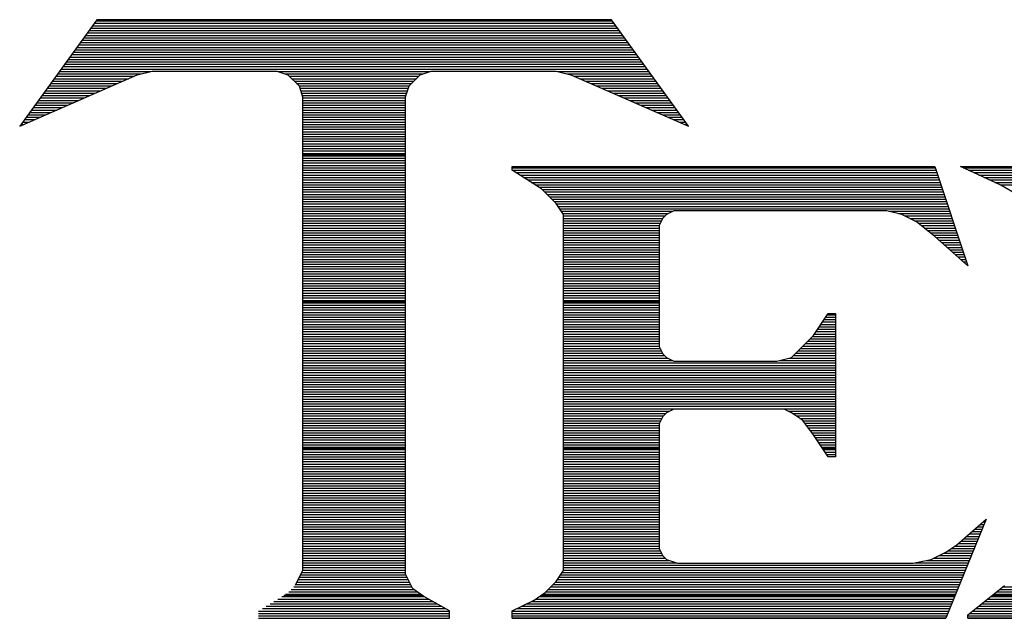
# Model space of a CAD drawing. Extents: x -10 to 137, y -32 to 198.
# Tile 59 of 83: x 38.9 to 43.38, y 138.4 to 141.13. Entities that reach past the tile are written whole.
import ezdxf

# ---------------------------------------------------------------- set-up
doc = ezdxf.new("R2010")
doc.units = 0
doc.layers.add('BG_SILKSCREEN_TOP', color=7, linetype='CONTINUOUS')

msp = doc.modelspace()

# ---------------------------------------------------------------- linework, layer by layer
at = {"layer": 'BG_SILKSCREEN_TOP'}
for points in [[(39.255446, 141.127988), (38.904672, 140.642848)], [(39.255446, 141.127988), (38.904672, 140.642848)], [(39.255446, 141.127988), (38.904672, 140.642848)], [(41.596056, 141.127988), (39.255446, 141.127988)], [(41.596056, 141.127988), (39.255446, 141.127988)], [(41.596056, 141.127988), (39.255446, 141.127988)], [(41.94683, 140.642848), (41.596056, 141.127988)], [(41.94683, 140.642848), (41.596056, 141.127988)], [(41.94683, 140.642848), (41.596056, 141.127988)], [(39.228014, 141.08938), (41.623742, 141.08938)], [(39.236142, 141.100556), (41.615868, 141.100556)], [(39.244016, 141.111478), (41.60774, 141.111478)], [(39.252144, 141.122654), (41.599866, 141.122654)], [(39.196518, 141.045692), (41.655492, 141.045692)], [(39.204138, 141.056614), (41.647364, 141.056614)], [(39.212012, 141.06779), (41.63949, 141.06779)], [(39.22014, 141.078712), (41.631362, 141.078712)], [(39.164768, 141.00175), (41.687496, 141.00175)], [(39.172388, 141.012926), (41.679368, 141.012926)], [(39.180516, 141.023848), (41.671494, 141.023848)], [(39.18839, 141.034516), (41.663366, 141.034516)], [(39.132764, 140.958062), (41.718738, 140.958062)], [(39.140892, 140.968984), (41.711118, 140.968984)], [(39.148766, 140.979652), (41.70299, 140.979652)], [(39.156894, 140.990828), (41.695116, 140.990828)], [(39.09314, 140.903198), (41.758616, 140.903198)], [(39.101268, 140.91412), (41.750742, 140.91412)], [(39.109142, 140.924788), (41.742614, 140.924788)], [(39.116762, 140.935964), (41.73474, 140.935964)], [(39.12489, 140.946886), (41.726612, 140.946886)], [(38.904672, 140.642848), (39.439596, 140.876782)], [(38.904672, 140.642848), (39.439596, 140.876782)], [(38.904672, 140.642848), (39.439596, 140.876782)], [(39.061136, 140.859256), (39.39921, 140.859256)], [(39.069264, 140.870432), (39.424356, 140.870432)], [(39.077138, 140.8811), (39.456614, 140.8811)], [(39.085266, 140.892022), (39.500556, 140.892022)], [(39.439596, 140.876782), (39.506652, 140.893546)], [(39.439596, 140.876782), (39.506652, 140.893546)], [(39.439596, 140.876782), (39.506652, 140.893546)], [(39.506652, 140.893546), (40.074596, 140.893546)], [(39.506652, 140.893546), (40.074596, 140.893546)], [(39.506652, 140.893546), (40.074596, 140.893546)], [(40.074596, 140.893546), (40.124888, 140.876782)], [(40.074596, 140.893546), (40.124888, 140.876782)], [(40.074596, 140.893546), (40.124888, 140.876782)], [(40.079168, 140.892022), (40.772334, 140.892022)], [(40.112442, 140.8811), (40.739568, 140.8811)], [(40.124888, 140.876782), (40.17518, 140.82649)], [(40.124888, 140.876782), (40.17518, 140.82649)], [(40.124888, 140.876782), (40.17518, 140.82649)], [(40.131746, 140.870432), (40.72001, 140.870432)], [(40.142414, 140.859256), (40.709088, 140.859256)], [(40.676576, 140.82649), (40.726614, 140.876782)], [(40.676576, 140.82649), (40.726614, 140.876782)], [(40.676576, 140.82649), (40.726614, 140.876782)], [(40.726614, 140.876782), (40.776906, 140.893546)], [(40.726614, 140.876782), (40.776906, 140.893546)], [(40.726614, 140.876782), (40.776906, 140.893546)], [(40.776906, 140.893546), (41.345358, 140.893546)], [(40.776906, 140.893546), (41.345358, 140.893546)], [(40.776906, 140.893546), (41.345358, 140.893546)], [(41.345358, 140.893546), (41.411906, 140.876782)], [(41.345358, 140.893546), (41.411906, 140.876782)], [(41.345358, 140.893546), (41.411906, 140.876782)], [(41.351454, 140.892022), (41.766744, 140.892022)], [(41.395142, 140.8811), (41.774618, 140.8811)], [(41.411906, 140.876782), (41.94683, 140.642848)], [(41.411906, 140.876782), (41.94683, 140.642848)], [(41.411906, 140.876782), (41.94683, 140.642848)], [(41.427146, 140.870432), (41.782238, 140.870432)], [(41.452292, 140.859256), (41.790366, 140.859256)], [(39.02964, 140.815568), (39.29888, 140.815568)], [(39.037514, 140.82649), (39.324026, 140.82649)], [(39.045642, 140.837666), (39.349172, 140.837666)], [(39.053262, 140.848334), (39.374318, 140.848334)], [(40.15359, 140.848334), (40.697912, 140.848334)], [(40.164512, 140.837666), (40.687244, 140.837666)], [(40.17518, 140.82649), (40.19169, 140.776706)], [(40.17518, 140.82649), (40.19169, 140.776706)], [(40.17518, 140.82649), (40.676322, 140.82649)], [(40.17518, 140.82649), (40.19169, 140.776706)], [(40.17899, 140.815568), (40.672766, 140.815568)], [(40.659812, 140.776706), (40.676576, 140.82649)], [(40.659812, 140.776706), (40.676576, 140.82649)], [(40.659812, 140.776706), (40.676576, 140.82649)], [(41.477438, 140.848334), (41.79824, 140.848334)], [(41.502584, 140.837666), (41.806368, 140.837666)], [(41.52773, 140.82649), (41.814242, 140.82649)], [(41.552622, 140.815568), (41.82237, 140.815568)], [(38.99789, 140.771626), (39.198804, 140.771626)], [(39.006018, 140.782802), (39.22395, 140.782802)], [(39.013892, 140.79347), (39.248588, 140.79347)], [(39.021512, 140.804392), (39.273734, 140.804392)], [(40.182546, 140.804392), (40.668956, 140.804392)], [(40.186356, 140.79347), (40.665654, 140.79347)], [(40.190166, 140.782802), (40.661844, 140.782802)], [(40.19169, 140.776706), (40.19169, 138.620246)], [(40.19169, 140.776706), (40.19169, 138.620246)], [(40.19169, 140.776706), (40.19169, 138.620246)], [(40.19169, 140.771626), (40.659812, 140.771626)], [(40.659812, 138.603482), (40.659812, 140.776706)], [(40.659812, 138.603482), (40.659812, 140.776706)], [(40.659812, 138.603482), (40.659812, 140.776706)], [(41.577768, 140.804392), (41.830244, 140.804392)], [(41.602914, 140.79347), (41.837864, 140.79347)], [(41.62806, 140.782802), (41.845992, 140.782802)], [(41.653206, 140.771626), (41.853866, 140.771626)], [(38.965886, 140.727938), (39.098474, 140.727938)], [(38.974014, 140.738606), (39.12362, 140.738606)], [(38.981888, 140.749528), (39.148766, 140.749528)], [(38.990016, 140.760704), (39.173912, 140.760704)], [(40.19169, 140.760704), (40.659812, 140.760704)], [(40.19169, 140.749528), (40.659812, 140.749528)], [(40.19169, 140.738606), (40.659812, 140.738606)], [(40.19169, 140.727938), (40.659812, 140.727938)], [(41.678352, 140.760704), (41.861994, 140.760704)], [(41.70299, 140.749528), (41.869614, 140.749528)], [(41.728136, 140.738606), (41.877488, 140.738606)], [(41.753028, 140.727938), (41.885616, 140.727938)], [(38.93439, 140.683742), (38.998398, 140.683742)], [(38.942264, 140.694664), (39.023544, 140.694664)], [(38.950392, 140.70584), (39.048182, 140.70584)], [(38.958266, 140.716762), (39.073328, 140.716762)], [(40.19169, 140.716762), (40.659812, 140.716762)], [(40.19169, 140.70584), (40.659812, 140.70584)], [(40.19169, 140.694664), (40.659812, 140.694664)], [(40.19169, 140.683742), (40.659812, 140.683742)], [(41.778174, 140.716762), (41.89349, 140.716762)], [(41.80332, 140.70584), (41.901618, 140.70584)], [(41.828466, 140.694664), (41.909492, 140.694664)], [(41.853612, 140.683742), (41.91762, 140.683742)], [(38.91026, 140.650976), (38.92296, 140.650976)], [(38.918388, 140.661898), (38.948106, 140.661898)], [(38.926262, 140.673074), (38.973252, 140.673074)], [(40.19169, 140.673074), (40.659812, 140.673074)], [(40.19169, 140.661898), (40.659812, 140.661898)], [(40.19169, 140.650976), (40.659812, 140.650976)], [(40.19169, 140.6398), (40.659812, 140.6398)], [(41.878758, 140.673074), (41.92524, 140.673074)], [(41.903396, 140.661898), (41.933114, 140.661898)], [(41.928542, 140.650976), (41.941242, 140.650976)], [(40.19169, 140.628878), (40.659812, 140.628878)], [(40.19169, 140.61821), (40.659812, 140.61821)], [(40.19169, 140.607034), (40.659812, 140.607034)], [(40.19169, 140.596366), (40.659812, 140.596366)], [(40.19169, 140.585444), (40.659812, 140.585444)], [(40.19169, 140.574268), (40.659812, 140.574268)], [(40.19169, 140.563346), (40.659812, 140.563346)], [(40.19169, 140.55217), (40.659812, 140.55217)], [(40.19169, 140.541502), (40.659812, 140.541502)], [(40.19169, 140.53058), (40.659812, 140.53058)], [(40.19169, 140.519404), (40.659812, 140.519404)], [(40.19169, 140.51407), (40.659812, 140.51407)], [(40.19169, 140.508482), (40.659812, 140.508482)], [(40.19169, 140.497306), (40.659812, 140.497306)], [(40.19169, 140.486638), (40.659812, 140.486638)], [(40.19169, 140.475716), (40.659812, 140.475716)], [(40.19169, 140.46454), (40.659812, 140.46454)], [(41.144444, 140.442442), (41.144444, 140.459206)], [(41.144444, 140.459206), (43.06697, 140.459206)], [(41.144444, 140.442442), (41.144444, 140.459206)], [(41.144444, 140.459206), (43.06697, 140.459206)], [(41.144444, 140.459206), (43.06697, 140.459206)], [(41.144444, 140.442442), (41.144444, 140.459206)], [(43.06697, 140.459206), (43.217592, 140.007848)], [(43.06697, 140.459206), (43.217592, 140.007848)], [(43.06697, 140.459206), (43.217592, 140.007848)], [(43.36796, 140.375386), (43.184064, 140.459206)], [(43.184064, 140.459206), (44.20362, 140.459206)], [(43.36796, 140.375386), (43.184064, 140.459206)], [(43.184064, 140.459206), (44.20362, 140.459206)], [(43.184064, 140.459206), (44.20362, 140.459206)], [(43.36796, 140.375386), (43.184064, 140.459206)], [(40.19169, 140.453618), (40.659812, 140.453618)], [(40.19169, 140.442442), (40.659812, 140.442442)], [(40.19169, 140.431774), (40.659812, 140.431774)], [(40.19169, 140.420852), (40.659812, 140.420852)], [(41.144444, 140.453618), (43.069002, 140.453618)], [(41.278302, 140.358622), (41.144444, 140.442442)], [(41.278302, 140.358622), (41.144444, 140.442442)], [(41.144444, 140.442442), (43.072812, 140.442442)], [(41.278302, 140.358622), (41.144444, 140.442442)], [(41.161716, 140.431774), (43.076114, 140.431774)], [(41.179242, 140.420852), (43.079924, 140.420852)], [(43.196256, 140.453618), (44.19981, 140.453618)], [(43.220132, 140.442442), (44.191682, 140.442442)], [(43.244262, 140.431774), (44.1833, 140.431774)], [(43.268138, 140.420852), (44.174918, 140.420852)], [(40.19169, 140.409676), (40.659812, 140.409676)], [(40.19169, 140.398754), (40.659812, 140.398754)], [(40.19169, 140.387578), (40.659812, 140.387578)], [(40.19169, 140.37691), (40.659812, 140.37691)], [(40.19169, 140.365988), (40.659812, 140.365988)], [(41.196768, 140.409676), (43.08348, 140.409676)], [(41.214294, 140.398754), (43.08729, 140.398754)], [(41.23182, 140.387578), (43.0911, 140.387578)], [(41.249346, 140.37691), (43.094402, 140.37691)], [(41.266872, 140.365988), (43.098212, 140.365988)], [(43.292522, 140.409676), (44.167044, 140.409676)], [(43.316652, 140.398754), (44.158662, 140.398754)], [(43.340528, 140.387578), (44.151804, 140.387578)], [(43.364658, 140.37691), (44.145962, 140.37691)], [(43.451526, 140.325602), (43.36796, 140.375386)], [(43.451526, 140.325602), (43.36796, 140.375386)], [(43.451526, 140.325602), (43.36796, 140.375386)], [(40.19169, 140.354812), (40.659812, 140.354812)], [(40.19169, 140.34389), (40.659812, 140.34389)], [(40.19169, 140.332714), (40.659812, 140.332714)], [(40.19169, 140.322046), (40.659812, 140.322046)], [(41.345358, 140.291566), (41.278302, 140.358622)], [(41.345358, 140.291566), (41.278302, 140.358622)], [(41.345358, 140.291566), (41.278302, 140.358622)], [(41.282112, 140.354812), (43.101768, 140.354812)], [(41.293034, 140.34389), (43.105578, 140.34389)], [(41.30421, 140.332714), (43.109388, 140.332714)], [(41.315132, 140.322046), (43.11269, 140.322046)], [(40.19169, 140.311124), (40.659812, 140.311124)], [(40.19169, 140.300456), (40.659812, 140.300456)], [(40.19169, 140.28928), (40.659812, 140.28928)], [(40.19169, 140.278358), (40.659812, 140.278358)], [(41.326308, 140.311124), (43.1165, 140.311124)], [(41.336976, 140.300456), (43.120056, 140.300456)], [(41.378886, 140.241782), (41.345358, 140.291566)], [(41.378886, 140.241782), (41.345358, 140.291566)], [(41.378886, 140.241782), (41.345358, 140.291566)], [(41.347136, 140.28928), (43.123866, 140.28928)], [(41.354502, 140.278358), (43.127168, 140.278358)], [(40.19169, 140.267182), (40.659812, 140.267182)], [(40.19169, 140.25626), (40.659812, 140.25626)], [(40.19169, 140.245592), (40.659812, 140.245592)], [(40.19169, 140.234416), (40.659812, 140.234416)], [(41.361614, 140.267182), (43.130978, 140.267182)], [(41.36898, 140.25626), (41.875964, 140.25626)], [(41.3766, 140.245592), (41.853866, 140.245592)], [(41.378886, 138.620246), (41.378886, 140.241782)], [(41.378886, 138.620246), (41.378886, 140.241782)], [(41.378886, 138.620246), (41.378886, 140.241782)], [(41.378886, 140.234416), (41.839388, 140.234416)], [(41.846754, 140.241782), (41.830244, 140.225018)], [(41.846754, 140.241782), (41.830244, 140.225018)], [(41.846754, 140.241782), (41.830244, 140.225018)], [(41.880282, 140.258546), (41.846754, 140.241782)], [(41.880282, 140.258546), (41.846754, 140.241782)], [(41.880282, 140.258546), (41.846754, 140.241782)], [(42.8498, 140.258546), (41.880282, 140.258546)], [(42.8498, 140.258546), (41.880282, 140.258546)], [(42.8498, 140.258546), (41.880282, 140.258546)], [(42.916602, 140.241782), (42.8498, 140.258546)], [(42.916602, 140.241782), (42.8498, 140.258546)], [(42.916602, 140.241782), (42.8498, 140.258546)], [(42.858182, 140.25626), (43.134534, 140.25626)], [(42.902378, 140.245592), (43.138344, 140.245592)], [(42.983658, 140.208254), (42.916602, 140.241782)], [(42.983658, 140.208254), (42.916602, 140.241782)], [(42.983658, 140.208254), (42.916602, 140.241782)], [(42.931334, 140.234416), (43.141646, 140.234416)], [(40.19169, 140.223494), (40.659812, 140.223494)], [(40.19169, 140.212318), (40.659812, 140.212318)], [(40.19169, 140.201396), (40.659812, 140.201396)], [(40.19169, 140.190728), (40.659812, 140.190728)], [(41.378886, 140.223494), (41.829228, 140.223494)], [(41.378886, 140.212318), (41.823894, 140.212318)], [(41.378886, 140.201396), (41.818052, 140.201396)], [(41.378886, 140.190728), (41.813226, 140.190728)], [(41.830244, 140.225018), (41.813226, 140.191744)], [(41.830244, 140.225018), (41.813226, 140.191744)], [(41.830244, 140.225018), (41.813226, 140.191744)], [(41.813226, 140.191744), (41.813226, 139.640056)], [(41.813226, 140.191744), (41.813226, 139.640056)], [(41.813226, 140.191744), (41.813226, 139.640056)], [(42.953178, 140.223494), (43.145456, 140.223494)], [(42.975276, 140.212318), (43.149266, 140.212318)], [(43.06697, 140.141452), (42.983658, 140.208254)], [(43.06697, 140.141452), (42.983658, 140.208254)], [(43.06697, 140.141452), (42.983658, 140.208254)], [(42.99204, 140.201396), (43.152822, 140.201396)], [(43.005756, 140.190728), (43.156632, 140.190728)], [(40.19169, 140.179552), (40.659812, 140.179552)], [(40.19169, 140.16863), (40.659812, 140.16863)], [(40.19169, 140.157454), (40.659812, 140.157454)], [(40.19169, 140.146532), (40.659812, 140.146532)], [(41.378886, 140.179552), (41.813226, 140.179552)], [(41.378886, 140.16863), (41.813226, 140.16863)], [(41.378886, 140.157454), (41.813226, 140.157454)], [(41.378886, 140.146532), (41.813226, 140.146532)], [(43.019472, 140.179552), (43.159934, 140.179552)], [(43.033188, 140.16863), (43.163744, 140.16863)], [(43.046904, 140.157454), (43.167554, 140.157454)], [(43.06062, 140.146532), (43.17111, 140.146532)], [(43.217592, 140.007848), (43.06697, 140.141452)], [(43.217592, 140.007848), (43.06697, 140.141452)], [(43.217592, 140.007848), (43.06697, 140.141452)], [(40.19169, 140.135864), (40.659812, 140.135864)], [(40.19169, 140.124688), (40.659812, 140.124688)], [(40.19169, 140.113766), (40.659812, 140.113766)], [(40.19169, 140.10259), (40.659812, 140.10259)], [(41.378886, 140.135864), (41.813226, 140.135864)], [(41.378886, 140.124688), (41.813226, 140.124688)], [(41.378886, 140.113766), (41.813226, 140.113766)], [(41.378886, 140.10259), (41.813226, 140.10259)], [(43.073574, 140.135864), (43.17492, 140.135864)], [(43.085766, 140.124688), (43.178222, 140.124688)], [(43.098212, 140.113766), (43.182032, 140.113766)], [(43.110404, 140.10259), (43.185842, 140.10259)], [(40.19169, 140.091668), (40.659812, 140.091668)], [(40.19169, 140.081), (40.659812, 140.081)], [(40.19169, 140.069824), (40.659812, 140.069824)], [(40.19169, 140.058902), (40.659812, 140.058902)], [(41.378886, 140.091668), (41.813226, 140.091668)], [(41.378886, 140.081), (41.813226, 140.081)], [(41.378886, 140.069824), (41.813226, 140.069824)], [(41.378886, 140.058902), (41.813226, 140.058902)], [(43.123104, 140.091668), (43.189398, 140.091668)], [(43.135296, 140.081), (43.193208, 140.081)], [(43.147488, 140.069824), (43.19651, 140.069824)], [(43.159934, 140.058902), (43.20032, 140.058902)], [(40.19169, 140.048234), (40.659812, 140.048234)], [(40.19169, 140.037058), (40.659812, 140.037058)], [(40.19169, 140.026136), (40.659812, 140.026136)], [(40.19169, 140.01496), (40.659812, 140.01496)], [(41.378886, 140.048234), (41.813226, 140.048234)], [(41.378886, 140.037058), (41.813226, 140.037058)], [(41.378886, 140.026136), (41.813226, 140.026136)], [(41.378886, 140.01496), (41.813226, 140.01496)], [(43.172126, 140.048234), (43.20413, 140.048234)], [(43.184826, 140.037058), (43.207686, 140.037058)], [(43.197018, 140.026136), (43.211496, 140.026136)], [(43.20921, 140.01496), (43.214798, 140.01496)], [(40.19169, 140.004292), (40.659812, 140.004292)], [(40.19169, 139.99337), (40.659812, 139.99337)], [(40.19169, 139.982194), (40.659812, 139.982194)], [(40.19169, 139.971272), (40.659812, 139.971272)], [(41.378886, 140.004292), (41.813226, 140.004292)], [(41.378886, 139.99337), (41.813226, 139.99337)], [(41.378886, 139.982194), (41.813226, 139.982194)], [(41.378886, 139.971272), (41.813226, 139.971272)], [(40.19169, 139.960096), (40.659812, 139.960096)], [(40.19169, 139.949428), (40.659812, 139.949428)], [(40.19169, 139.938506), (40.659812, 139.938506)], [(40.19169, 139.92733), (40.659812, 139.92733)], [(41.378886, 139.960096), (41.813226, 139.960096)], [(41.378886, 139.949428), (41.813226, 139.949428)], [(41.378886, 139.938506), (41.813226, 139.938506)], [(41.378886, 139.92733), (41.813226, 139.92733)], [(40.19169, 139.916408), (40.659812, 139.916408)], [(40.19169, 139.905232), (40.659812, 139.905232)], [(40.19169, 139.894564), (40.659812, 139.894564)], [(40.19169, 139.883642), (40.659812, 139.883642)], [(40.19169, 139.872466), (40.659812, 139.872466)], [(41.378886, 139.916408), (41.813226, 139.916408)], [(41.378886, 139.905232), (41.813226, 139.905232)], [(41.378886, 139.894564), (41.813226, 139.894564)], [(41.378886, 139.883642), (41.813226, 139.883642)], [(41.378886, 139.872466), (41.813226, 139.872466)], [(40.19169, 139.861544), (40.659812, 139.861544)], [(40.19169, 139.850368), (40.659812, 139.850368)], [(40.19169, 139.845542), (40.659812, 139.845542)], [(40.19169, 139.8397), (40.659812, 139.8397)], [(40.19169, 139.828778), (40.659812, 139.828778)], [(41.378886, 139.861544), (41.813226, 139.861544)], [(41.378886, 139.850368), (41.813226, 139.850368)], [(41.378886, 139.845542), (41.813226, 139.845542)], [(41.378886, 139.8397), (41.813226, 139.8397)], [(41.378886, 139.828778), (41.813226, 139.828778)], [(40.19169, 139.817602), (40.659812, 139.817602)], [(40.19169, 139.80668), (40.659812, 139.80668)], [(40.19169, 139.795504), (40.659812, 139.795504)], [(40.19169, 139.784836), (40.659812, 139.784836)], [(41.378886, 139.817602), (41.813226, 139.817602)], [(41.378886, 139.80668), (41.813226, 139.80668)], [(41.378886, 139.795504), (41.813226, 139.795504)], [(41.378886, 139.784836), (41.813226, 139.784836)], [(42.515282, 139.690094), (42.582338, 139.790678)], [(42.515282, 139.690094), (42.582338, 139.790678)], [(42.515282, 139.690094), (42.582338, 139.790678)], [(42.578528, 139.784836), (42.615612, 139.784836)], [(42.582338, 139.790678), (42.615612, 139.790678)], [(42.582338, 139.790678), (42.615612, 139.790678)], [(42.582338, 139.790678), (42.615612, 139.790678)], [(42.615612, 139.790678), (42.615612, 139.138406)], [(42.615612, 139.790678), (42.615612, 139.138406)], [(42.615612, 139.790678), (42.615612, 139.138406)], [(40.19169, 139.773914), (40.659812, 139.773914)], [(40.19169, 139.763246), (40.659812, 139.763246)], [(40.19169, 139.75207), (40.659812, 139.75207)], [(40.19169, 139.741148), (40.659812, 139.741148)], [(41.378886, 139.773914), (41.813226, 139.773914)], [(41.378886, 139.763246), (41.813226, 139.763246)], [(41.378886, 139.75207), (41.813226, 139.75207)], [(41.378886, 139.741148), (41.813226, 139.741148)], [(42.549318, 139.741148), (42.615612, 139.741148)], [(42.55643, 139.75207), (42.615612, 139.75207)], [(42.56405, 139.763246), (42.615612, 139.763246)], [(42.571416, 139.773914), (42.615612, 139.773914)], [(40.19169, 139.729972), (40.659812, 139.729972)], [(40.19169, 139.71905), (40.659812, 139.71905)], [(40.19169, 139.708382), (40.659812, 139.708382)], [(40.19169, 139.697206), (40.659812, 139.697206)], [(41.378886, 139.729972), (41.813226, 139.729972)], [(41.378886, 139.71905), (41.813226, 139.71905)], [(41.378886, 139.708382), (41.813226, 139.708382)], [(41.378886, 139.697206), (41.813226, 139.697206)], [(42.519854, 139.697206), (42.615612, 139.697206)], [(42.527474, 139.708382), (42.615612, 139.708382)], [(42.53484, 139.71905), (42.615612, 139.71905)], [(42.541952, 139.729972), (42.615612, 139.729972)], [(40.19169, 139.686284), (40.659812, 139.686284)], [(40.19169, 139.675108), (40.659812, 139.675108)], [(40.19169, 139.664186), (40.659812, 139.664186)], [(40.19169, 139.653518), (40.659812, 139.653518)], [(41.378886, 139.686284), (41.813226, 139.686284)], [(41.378886, 139.675108), (41.813226, 139.675108)], [(41.378886, 139.664186), (41.813226, 139.664186)], [(41.378886, 139.653518), (41.813226, 139.653518)], [(42.415206, 139.589764), (42.515282, 139.690094)], [(42.415206, 139.589764), (42.515282, 139.690094)], [(42.415206, 139.589764), (42.515282, 139.690094)], [(42.478706, 139.653518), (42.615612, 139.653518)], [(42.489882, 139.664186), (42.615612, 139.664186)], [(42.50055, 139.675108), (42.615612, 139.675108)], [(42.511472, 139.686284), (42.615612, 139.686284)], [(40.19169, 139.642342), (40.659812, 139.642342)], [(40.19169, 139.63142), (40.659812, 139.63142)], [(40.19169, 139.620244), (40.659812, 139.620244)], [(40.19169, 139.609322), (40.659812, 139.609322)], [(41.378886, 139.642342), (41.813226, 139.642342)], [(41.378886, 139.63142), (41.817798, 139.63142)], [(41.378886, 139.620244), (41.823132, 139.620244)], [(41.378886, 139.609322), (41.828466, 139.609322)], [(41.813226, 139.640056), (41.830244, 139.606528)], [(41.813226, 139.640056), (41.830244, 139.606528)], [(41.813226, 139.640056), (41.830244, 139.606528)], [(41.830244, 139.606528), (41.846754, 139.589764)], [(41.830244, 139.606528), (41.846754, 139.589764)], [(41.830244, 139.606528), (41.846754, 139.589764)], [(42.435018, 139.609322), (42.615612, 139.609322)], [(42.445686, 139.620244), (42.615612, 139.620244)], [(42.456608, 139.63142), (42.615612, 139.63142)], [(42.467784, 139.642342), (42.615612, 139.642342)], [(40.19169, 139.598654), (40.659812, 139.598654)], [(40.19169, 139.587478), (40.659812, 139.587478)], [(40.19169, 139.576556), (40.659812, 139.576556)], [(40.19169, 139.56538), (40.659812, 139.56538)], [(41.378886, 139.598654), (41.838372, 139.598654)], [(41.378886, 139.587478), (41.851326, 139.587478)], [(41.378886, 139.576556), (41.873424, 139.576556)], [(41.378886, 139.56538), (42.615612, 139.56538)], [(41.846754, 139.589764), (41.880282, 139.573)], [(41.846754, 139.589764), (41.880282, 139.573)], [(41.846754, 139.589764), (41.880282, 139.573)], [(41.880282, 139.573), (42.34815, 139.573)], [(41.880282, 139.573), (42.34815, 139.573)], [(41.880282, 139.573), (42.34815, 139.573)], [(42.34815, 139.573), (42.415206, 139.589764)], [(42.34815, 139.573), (42.415206, 139.589764)], [(42.34815, 139.573), (42.415206, 139.589764)], [(42.36212, 139.576556), (42.615612, 139.576556)], [(42.406062, 139.587478), (42.615612, 139.587478)], [(42.423842, 139.598654), (42.615612, 139.598654)], [(40.19169, 139.554458), (40.659812, 139.554458)], [(40.19169, 139.54379), (40.659812, 139.54379)], [(40.19169, 139.532614), (40.659812, 139.532614)], [(40.19169, 139.521692), (40.659812, 139.521692)], [(41.378886, 139.554458), (42.615612, 139.554458)], [(41.378886, 139.54379), (42.615612, 139.54379)], [(41.378886, 139.532614), (42.615612, 139.532614)], [(41.378886, 139.521692), (42.615612, 139.521692)], [(40.19169, 139.510516), (40.659812, 139.510516)], [(40.19169, 139.499594), (40.659812, 139.499594)], [(40.19169, 139.488926), (40.659812, 139.488926)], [(40.19169, 139.47775), (40.659812, 139.47775)], [(41.378886, 139.510516), (42.615612, 139.510516)], [(41.378886, 139.499594), (42.615612, 139.499594)], [(41.378886, 139.488926), (42.615612, 139.488926)], [(41.378886, 139.47775), (42.615612, 139.47775)], [(40.19169, 139.467082), (40.659812, 139.467082)], [(40.19169, 139.45616), (40.659812, 139.45616)], [(40.19169, 139.444984), (40.659812, 139.444984)], [(40.19169, 139.434062), (40.659812, 139.434062)], [(41.378886, 139.467082), (42.615612, 139.467082)], [(41.378886, 139.45616), (42.615612, 139.45616)], [(41.378886, 139.444984), (42.615612, 139.444984)], [(41.378886, 139.434062), (42.615612, 139.434062)], [(40.19169, 139.422886), (40.659812, 139.422886)], [(40.19169, 139.412218), (40.659812, 139.412218)], [(40.19169, 139.401296), (40.659812, 139.401296)], [(40.19169, 139.39012), (40.659812, 139.39012)], [(41.378886, 139.422886), (42.615612, 139.422886)], [(41.378886, 139.412218), (42.615612, 139.412218)], [(41.378886, 139.401296), (42.615612, 139.401296)], [(41.378886, 139.39012), (42.615612, 139.39012)], [(40.19169, 139.379198), (40.659812, 139.379198)], [(40.19169, 139.368022), (40.659812, 139.368022)], [(40.19169, 139.357354), (40.659812, 139.357354)], [(40.19169, 139.346432), (40.659812, 139.346432)], [(40.19169, 139.335256), (40.659812, 139.335256)], [(41.378886, 139.379198), (42.615612, 139.379198)], [(41.378886, 139.368022), (42.615612, 139.368022)], [(41.378886, 139.357354), (42.615612, 139.357354)], [(41.378886, 139.346432), (41.861232, 139.346432)], [(41.378886, 139.335256), (41.843198, 139.335256)], [(41.846754, 139.339066), (41.830244, 139.322302)], [(41.846754, 139.339066), (41.830244, 139.322302)], [(41.846754, 139.339066), (41.830244, 139.322302)], [(41.880282, 139.355576), (41.846754, 139.339066)], [(41.880282, 139.355576), (41.846754, 139.339066)], [(41.880282, 139.355576), (41.846754, 139.339066)], [(42.381678, 139.355576), (41.880282, 139.355576)], [(42.381678, 139.355576), (41.880282, 139.355576)], [(42.381678, 139.355576), (41.880282, 139.355576)], [(42.415206, 139.339066), (42.381678, 139.355576)], [(42.415206, 139.339066), (42.381678, 139.355576)], [(42.415206, 139.339066), (42.381678, 139.355576)], [(42.400728, 139.346432), (42.615612, 139.346432)], [(42.46499, 139.305538), (42.415206, 139.339066)], [(42.46499, 139.305538), (42.415206, 139.339066)], [(42.46499, 139.305538), (42.415206, 139.339066)], [(42.42054, 139.335256), (42.615612, 139.335256)], [(40.19169, 139.324334), (40.659812, 139.324334)], [(40.19169, 139.313158), (40.659812, 139.313158)], [(40.19169, 139.30249), (40.659812, 139.30249)], [(40.19169, 139.291568), (40.659812, 139.291568)], [(41.378886, 139.324334), (41.832276, 139.324334)], [(41.378886, 139.313158), (41.825672, 139.313158)], [(41.378886, 139.30249), (41.820084, 139.30249)], [(41.378886, 139.291568), (41.81475, 139.291568)], [(41.830244, 139.322302), (41.813226, 139.288774)], [(41.830244, 139.322302), (41.813226, 139.288774)], [(41.830244, 139.322302), (41.813226, 139.288774)], [(42.437304, 139.324334), (42.615612, 139.324334)], [(42.45356, 139.313158), (42.615612, 139.313158)], [(42.515282, 139.23899), (42.46499, 139.305538)], [(42.515282, 139.23899), (42.46499, 139.305538)], [(42.515282, 139.23899), (42.46499, 139.305538)], [(42.467784, 139.30249), (42.615612, 139.30249)], [(42.476166, 139.291568), (42.615612, 139.291568)], [(40.19169, 139.280392), (40.659812, 139.280392)], [(40.19169, 139.26947), (40.659812, 139.26947)], [(40.19169, 139.258294), (40.659812, 139.258294)], [(40.19169, 139.247626), (40.659812, 139.247626)], [(41.378886, 139.280392), (41.813226, 139.280392)], [(41.378886, 139.26947), (41.813226, 139.26947)], [(41.378886, 139.258294), (41.813226, 139.258294)], [(41.378886, 139.247626), (41.813226, 139.247626)], [(41.813226, 139.288774), (41.813226, 138.72083)], [(41.813226, 139.288774), (41.813226, 138.72083)], [(41.813226, 139.288774), (41.813226, 138.72083)], [(42.48404, 139.280392), (42.615612, 139.280392)], [(42.492422, 139.26947), (42.615612, 139.26947)], [(42.50055, 139.258294), (42.615612, 139.258294)], [(42.508932, 139.247626), (42.615612, 139.247626)], [(40.19169, 139.236704), (40.659812, 139.236704)], [(40.19169, 139.225528), (40.659812, 139.225528)], [(40.19169, 139.21486), (40.659812, 139.21486)], [(40.19169, 139.203938), (40.659812, 139.203938)], [(41.378886, 139.236704), (41.813226, 139.236704)], [(41.378886, 139.225528), (41.813226, 139.225528)], [(41.378886, 139.21486), (41.813226, 139.21486)], [(41.378886, 139.203938), (41.813226, 139.203938)], [(42.582338, 139.138406), (42.515282, 139.23899)], [(42.582338, 139.138406), (42.515282, 139.23899)], [(42.582338, 139.138406), (42.515282, 139.23899)], [(42.516806, 139.236704), (42.615612, 139.236704)], [(42.524172, 139.225528), (42.615612, 139.225528)], [(42.531284, 139.21486), (42.615612, 139.21486)], [(42.538904, 139.203938), (42.615612, 139.203938)], [(40.19169, 139.192762), (40.659812, 139.192762)], [(40.19169, 139.18184), (40.659812, 139.18184)], [(40.19169, 139.17676), (40.659812, 139.17676)], [(40.19169, 139.171172), (40.659812, 139.171172)], [(40.19169, 139.159996), (40.659812, 139.159996)], [(41.378886, 139.192762), (41.813226, 139.192762)], [(41.378886, 139.18184), (41.813226, 139.18184)], [(41.378886, 139.17676), (41.813226, 139.17676)], [(41.378886, 139.171172), (41.813226, 139.171172)], [(41.378886, 139.159996), (41.813226, 139.159996)], [(42.54627, 139.192762), (42.615612, 139.192762)], [(42.553382, 139.18184), (42.615612, 139.18184)], [(42.55643, 139.17676), (42.615612, 139.17676)], [(42.560748, 139.171172), (42.615612, 139.171172)], [(42.56786, 139.159996), (42.615612, 139.159996)], [(40.19169, 139.149074), (40.659812, 139.149074)], [(40.19169, 139.137898), (40.659812, 139.137898)], [(40.19169, 139.126976), (40.659812, 139.126976)], [(40.19169, 139.116308), (40.659812, 139.116308)], [(41.378886, 139.149074), (41.813226, 139.149074)], [(41.378886, 139.137898), (41.813226, 139.137898)], [(41.378886, 139.126976), (41.813226, 139.126976)], [(41.378886, 139.116308), (41.813226, 139.116308)], [(42.57548, 139.149074), (42.615612, 139.149074)], [(42.615612, 139.138406), (42.582338, 139.138406)], [(42.615612, 139.138406), (42.582338, 139.138406)], [(42.615612, 139.138406), (42.582338, 139.138406)], [(40.19169, 139.105132), (40.659812, 139.105132)], [(40.19169, 139.09421), (40.659812, 139.09421)], [(40.19169, 139.083034), (40.659812, 139.083034)], [(40.19169, 139.072112), (40.659812, 139.072112)], [(41.378886, 139.105132), (41.813226, 139.105132)], [(41.378886, 139.09421), (41.813226, 139.09421)], [(41.378886, 139.083034), (41.813226, 139.083034)], [(41.378886, 139.072112), (41.813226, 139.072112)], [(40.19169, 139.061444), (40.659812, 139.061444)], [(40.19169, 139.050268), (40.659812, 139.050268)], [(40.19169, 139.039346), (40.659812, 139.039346)], [(40.19169, 139.02817), (40.659812, 139.02817)], [(41.378886, 139.061444), (41.813226, 139.061444)], [(41.378886, 139.050268), (41.813226, 139.050268)], [(41.378886, 139.039346), (41.813226, 139.039346)], [(41.378886, 139.02817), (41.813226, 139.02817)], [(40.19169, 139.017248), (40.659812, 139.017248)], [(40.19169, 139.00658), (40.659812, 139.00658)], [(40.19169, 138.995404), (40.659812, 138.995404)], [(40.19169, 138.984482), (40.659812, 138.984482)], [(41.378886, 139.017248), (41.813226, 139.017248)], [(41.378886, 139.00658), (41.813226, 139.00658)], [(41.378886, 138.995404), (41.813226, 138.995404)], [(41.378886, 138.984482), (41.813226, 138.984482)], [(40.19169, 138.973306), (40.659812, 138.973306)], [(40.19169, 138.962384), (40.659812, 138.962384)], [(40.19169, 138.951716), (40.659812, 138.951716)], [(40.19169, 138.94054), (40.659812, 138.94054)], [(41.378886, 138.973306), (41.813226, 138.973306)], [(41.378886, 138.962384), (41.813226, 138.962384)], [(41.378886, 138.951716), (41.813226, 138.951716)], [(41.378886, 138.94054), (41.813226, 138.94054)], [(40.19169, 138.929872), (40.659812, 138.929872)], [(40.19169, 138.91895), (40.659812, 138.91895)], [(40.19169, 138.907774), (40.659812, 138.907774)], [(40.19169, 138.896852), (40.659812, 138.896852)], [(41.378886, 138.929872), (41.813226, 138.929872)], [(41.378886, 138.91895), (41.813226, 138.91895)], [(41.378886, 138.907774), (41.813226, 138.907774)], [(41.378886, 138.896852), (41.813226, 138.896852)], [(40.19169, 138.885676), (40.659812, 138.885676)], [(40.19169, 138.875008), (40.659812, 138.875008)], [(40.19169, 138.864086), (40.659812, 138.864086)], [(40.19169, 138.85291), (40.659812, 138.85291)], [(41.378886, 138.885676), (41.813226, 138.885676)], [(41.378886, 138.875008), (41.813226, 138.875008)], [(41.378886, 138.864086), (41.813226, 138.864086)], [(41.378886, 138.85291), (41.813226, 138.85291)], [(43.301412, 138.854434), (43.117262, 138.403076)], [(43.301412, 138.854434), (43.117262, 138.403076)], [(43.301412, 138.854434), (43.117262, 138.403076)], [(43.167554, 138.737086), (43.301412, 138.854434)], [(43.167554, 138.737086), (43.301412, 138.854434)], [(43.167554, 138.737086), (43.301412, 138.854434)], [(43.29938, 138.85291), (43.30065, 138.85291)], [(40.19169, 138.841988), (40.659812, 138.841988)], [(40.19169, 138.830812), (40.659812, 138.830812)], [(40.19169, 138.820144), (40.659812, 138.820144)], [(40.19169, 138.809222), (40.659812, 138.809222)], [(40.19169, 138.798046), (40.659812, 138.798046)], [(41.378886, 138.841988), (41.813226, 138.841988)], [(41.378886, 138.830812), (41.813226, 138.830812)], [(41.378886, 138.820144), (41.813226, 138.820144)], [(41.378886, 138.809222), (41.813226, 138.809222)], [(41.378886, 138.798046), (41.813226, 138.798046)], [(43.236896, 138.798046), (43.278552, 138.798046)], [(43.249596, 138.809222), (43.282616, 138.809222)], [(43.261788, 138.820144), (43.287188, 138.820144)], [(43.274234, 138.830812), (43.291506, 138.830812)], [(43.286934, 138.841988), (43.296078, 138.841988)], [(40.19169, 138.787124), (40.659812, 138.787124)], [(40.19169, 138.775948), (40.659812, 138.775948)], [(40.19169, 138.76528), (40.659812, 138.76528)], [(40.19169, 138.754358), (40.659812, 138.754358)], [(41.378886, 138.787124), (41.813226, 138.787124)], [(41.378886, 138.775948), (41.813226, 138.775948)], [(41.378886, 138.76528), (41.813226, 138.76528)], [(41.378886, 138.754358), (41.813226, 138.754358)], [(43.187112, 138.754358), (43.260264, 138.754358)], [(43.199304, 138.76528), (43.264836, 138.76528)], [(43.21175, 138.775948), (43.269408, 138.775948)], [(43.22445, 138.787124), (43.27398, 138.787124)], [(40.19169, 138.743182), (40.659812, 138.743182)], [(40.19169, 138.73226), (40.659812, 138.73226)], [(40.19169, 138.721084), (40.659812, 138.721084)], [(40.19169, 138.710416), (40.659812, 138.710416)], [(41.378886, 138.743182), (41.813226, 138.743182)], [(41.378886, 138.73226), (41.813226, 138.73226)], [(41.378886, 138.721084), (41.813226, 138.721084)], [(41.378886, 138.710416), (41.81856, 138.710416)], [(41.813226, 138.72083), (41.830244, 138.686794)], [(41.813226, 138.72083), (41.830244, 138.686794)], [(41.813226, 138.72083), (41.830244, 138.686794)], [(43.117262, 138.704066), (43.167554, 138.737086)], [(43.117262, 138.704066), (43.167554, 138.737086)], [(43.117262, 138.704066), (43.167554, 138.737086)], [(43.126914, 138.710416), (43.24223, 138.710416)], [(43.143678, 138.721084), (43.246802, 138.721084)], [(43.159934, 138.73226), (43.251374, 138.73226)], [(43.174412, 138.743182), (43.255946, 138.743182)], [(40.19169, 138.699494), (40.659812, 138.699494)], [(40.19169, 138.688318), (40.659812, 138.688318)], [(40.19169, 138.677396), (40.659812, 138.677396)], [(40.19169, 138.666728), (40.659812, 138.666728)], [(41.378886, 138.699494), (41.823894, 138.699494)], [(41.378886, 138.688318), (41.829482, 138.688318)], [(41.378886, 138.677396), (41.839896, 138.677396)], [(41.378886, 138.666728), (41.858184, 138.666728)], [(41.830244, 138.686794), (41.846754, 138.670538)], [(41.830244, 138.686794), (41.846754, 138.670538)], [(41.830244, 138.686794), (41.846754, 138.670538)], [(41.846754, 138.670538), (41.897046, 138.653774)], [(41.846754, 138.670538), (41.897046, 138.653774)], [(41.846754, 138.670538), (41.897046, 138.653774)], [(42.966894, 138.653774), (43.050206, 138.670538)], [(42.966894, 138.653774), (43.050206, 138.670538)], [(42.966894, 138.653774), (43.050206, 138.670538)], [(43.031156, 138.666728), (43.224704, 138.666728)], [(43.050206, 138.670538), (43.117262, 138.704066)], [(43.050206, 138.670538), (43.117262, 138.704066)], [(43.050206, 138.670538), (43.117262, 138.704066)], [(43.064684, 138.677396), (43.229276, 138.677396)], [(43.086528, 138.688318), (43.233594, 138.688318)], [(43.108626, 138.699494), (43.238166, 138.699494)], [(40.19169, 138.620246), (40.158416, 138.55319)], [(40.19169, 138.620246), (40.158416, 138.55319)], [(40.19169, 138.620246), (40.158416, 138.55319)], [(40.19169, 138.655552), (40.659812, 138.655552)], [(40.19169, 138.64463), (40.659812, 138.64463)], [(40.19169, 138.633962), (40.659812, 138.633962)], [(40.19169, 138.622786), (40.659812, 138.622786)], [(41.345358, 138.570208), (41.378886, 138.620246)], [(41.345358, 138.570208), (41.378886, 138.620246)], [(41.345358, 138.570208), (41.378886, 138.620246)], [(41.378886, 138.655552), (41.891204, 138.655552)], [(41.378886, 138.64463), (43.21556, 138.64463)], [(41.378886, 138.633962), (43.210988, 138.633962)], [(41.378886, 138.622786), (43.206924, 138.622786)], [(41.897046, 138.653774), (42.966894, 138.653774)], [(41.897046, 138.653774), (42.966894, 138.653774)], [(41.897046, 138.653774), (42.966894, 138.653774)], [(42.976292, 138.655552), (43.220132, 138.655552)], [(40.171116, 138.579098), (40.672512, 138.579098)], [(40.176704, 138.589766), (40.66667, 138.589766)], [(40.182038, 138.600688), (40.661336, 138.600688)], [(40.18788, 138.611864), (40.659812, 138.611864)], [(40.69334, 138.53668), (40.659812, 138.603482)], [(40.69334, 138.53668), (40.659812, 138.603482)], [(40.69334, 138.53668), (40.659812, 138.603482)], [(41.350946, 138.579098), (43.18889, 138.579098)], [(41.358312, 138.589766), (43.193208, 138.589766)], [(41.365424, 138.600688), (43.19778, 138.600688)], [(41.373044, 138.611864), (43.202352, 138.611864)], [(40.140128, 138.534902), (40.695626, 138.534902)], [(40.151304, 138.545824), (40.688768, 138.545824)], [(40.160448, 138.557), (40.68318, 138.557)], [(40.165782, 138.567922), (40.677846, 138.567922)], [(40.743378, 138.503152), (40.69334, 138.53668)], [(40.743378, 138.503152), (40.69334, 138.53668)], [(40.743378, 138.503152), (40.69334, 138.53668)], [(41.29532, 138.519916), (41.345358, 138.570208)], [(41.29532, 138.519916), (41.345358, 138.570208)], [(41.29532, 138.519916), (41.345358, 138.570208)], [(41.310306, 138.534902), (43.17111, 138.534902)], [(41.320974, 138.545824), (43.175682, 138.545824)], [(41.331896, 138.557), (43.180254, 138.557)], [(41.343072, 138.567922), (43.184318, 138.567922)], [(43.217592, 138.419332), (43.384724, 138.55319)], [(43.217592, 138.419332), (43.384724, 138.55319)], [(43.217592, 138.419332), (43.384724, 138.55319)], [(43.361864, 138.534902), (43.770042, 138.534902)], [(43.37558, 138.545824), (43.76928, 138.545824)], [(40.078914, 138.49096), (40.764714, 138.49096)], [(40.09644, 138.502136), (40.745664, 138.502136)], [(40.106346, 138.508232), (40.736012, 138.508232)], [(40.113966, 138.513058), (40.7289, 138.513058)], [(40.129206, 138.524234), (40.71239, 138.524234)], [(40.860218, 138.436604), (40.743378, 138.503152)], [(40.860218, 138.436604), (40.743378, 138.503152)], [(40.860218, 138.436604), (40.743378, 138.503152)], [(41.144444, 138.436604), (41.245028, 138.486388)], [(41.144444, 138.436604), (41.245028, 138.486388)], [(41.144444, 138.436604), (41.245028, 138.486388)], [(41.245028, 138.486388), (41.29532, 138.519916)], [(41.245028, 138.486388), (41.29532, 138.519916)], [(41.245028, 138.486388), (41.29532, 138.519916)], [(41.251886, 138.49096), (43.153076, 138.49096)], [(41.268396, 138.502136), (43.157648, 138.502136)], [(41.27754, 138.508232), (43.159934, 138.508232)], [(41.284652, 138.513058), (43.161966, 138.513058)], [(41.29913, 138.524234), (43.166538, 138.524234)], [(43.307, 138.49096), (43.796712, 138.49096)], [(43.320716, 138.502136), (43.789854, 138.502136)], [(43.328082, 138.508232), (43.786298, 138.508232)], [(43.334432, 138.513058), (43.78325, 138.513058)], [(43.348148, 138.524234), (43.7769, 138.524234)], [(40.00881, 138.447272), (40.841676, 138.447272)], [(40.026336, 138.458194), (40.822118, 138.458194)], [(40.043862, 138.46937), (40.803068, 138.46937)], [(40.061388, 138.480038), (40.783764, 138.480038)], [(41.166542, 138.447272), (43.135296, 138.447272)], [(41.188386, 138.458194), (43.139868, 138.458194)], [(41.210484, 138.46937), (43.143932, 138.46937)], [(41.232582, 138.480038), (43.148504, 138.480038)], [(43.252136, 138.447272), (43.819064, 138.447272)], [(43.265852, 138.458194), (43.816016, 138.458194)], [(43.279568, 138.46937), (43.809666, 138.46937)], [(43.293284, 138.480038), (43.803062, 138.480038)], [(39.991284, 138.436096), (40.860218, 138.436096)], [(39.991284, 138.425174), (40.860218, 138.425174)], [(39.991284, 138.414506), (40.860218, 138.414506)], [(39.991284, 138.40333), (40.860218, 138.40333)], [(39.991284, 138.403076), (40.860218, 138.403076)], [(39.991284, 138.403076), (40.860218, 138.403076)], [(39.991284, 138.403076), (40.860218, 138.403076)], [(40.860218, 138.403076), (40.860218, 138.436604)], [(40.860218, 138.403076), (40.860218, 138.436604)], [(40.860218, 138.403076), (40.860218, 138.436604)], [(41.144444, 138.403076), (41.144444, 138.436604)], [(41.144444, 138.403076), (41.144444, 138.436604)], [(41.144444, 138.403076), (41.144444, 138.436604)], [(41.144444, 138.436096), (43.130978, 138.436096)], [(41.144444, 138.425174), (43.126406, 138.425174)], [(41.144444, 138.414506), (43.121834, 138.414506)], [(41.144444, 138.40333), (43.117262, 138.40333)], [(43.117262, 138.403076), (41.144444, 138.403076)], [(43.117262, 138.403076), (41.144444, 138.403076)], [(43.117262, 138.403076), (41.144444, 138.403076)], [(43.217592, 138.403076), (43.217592, 138.419332)], [(43.217592, 138.403076), (43.217592, 138.419332)], [(43.217592, 138.403076), (43.217592, 138.419332)], [(43.217592, 138.414506), (43.819064, 138.414506)], [(43.217592, 138.40333), (43.819064, 138.40333)], [(43.819064, 138.403076), (43.217592, 138.403076)], [(43.819064, 138.403076), (43.217592, 138.403076)], [(43.819064, 138.403076), (43.217592, 138.403076)], [(43.224704, 138.425174), (43.819064, 138.425174)], [(43.23842, 138.436096), (43.819064, 138.436096)]]:
    msp.add_lwpolyline(points, dxfattribs=at)

doc.saveas('drawing.dxf')
